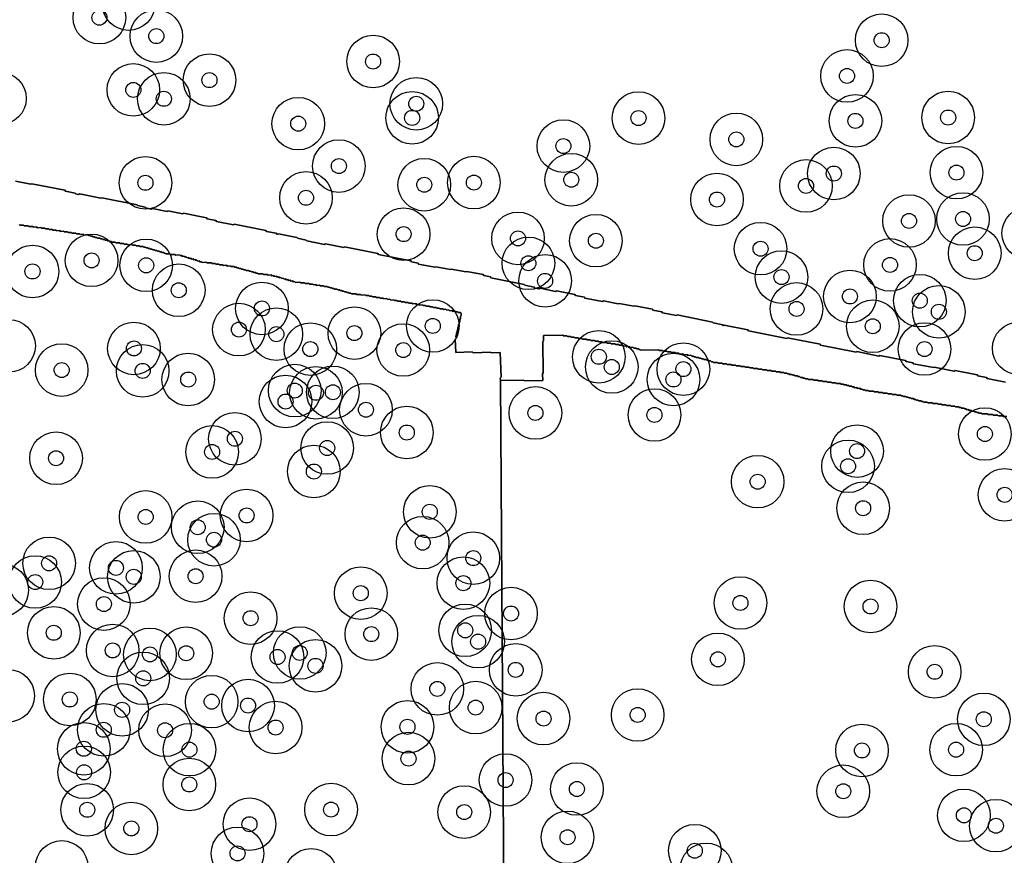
# Model space of a CAD drawing. Header units: inches. Extents: x 128668 to 131679, y 413272 to 413787.
# Tile 15 of 116: x 129053 to 129118, y 413614 to 413669. Entities that reach past the tile are written whole.
import ezdxf

# ---------------------------------------------------------------- set-up
doc = ezdxf.new("R2010")
doc.units = ezdxf.units.IN
doc.header["$MEASUREMENT"] = 0
doc.header["$PDMODE"] = 33
doc.header["$PDSIZE"] = -3
for name, color, linetype in [('Niet gedetecteerde gebieden (D-gebied) (ca. 44.659 m2)', 1, 'Continuous'), ('Significante objecten binnen onderzoeksgebied', 3, 'Continuous'), ('Veiligheidsmarge objecten d.d. 230531', 6, 'Continuous'), ('Vrijgegeven gebieden (A+B gebied) (ca. 609.035 m2)', 3, 'Continuous')]:
    doc.layers.add(name, color=color, linetype=linetype)

msp = doc.modelspace()

# ---------------------------------------------------------------- linework, layer by layer
at = {"layer": 'Niet gedetecteerde gebieden (D-gebied) (ca. 44.659 m2)'}
for points in [[(129052.339, 413658.742), (129053.369, 413658.536), (129053.427, 413658.575), (129055.634, 413658.134), (129055.673, 413658.075), (129056.31, 413657.948), (129056.35, 413657.889), (129056.546, 413657.85), (129056.604, 413657.889), (129058.026, 413657.605), (129058.085, 413657.644), (129060.438, 413657.174), (129060.478, 413657.115), (129060.968, 413657.017), (129061.007, 413656.958), (129061.399, 413656.88), (129061.458, 413656.919), (129062.439, 413656.723), (129062.497, 413656.762), (129063.478, 413656.566), (129063.537, 413656.606), (129065.057, 413656.302), (129065.096, 413656.243), (129065.684, 413656.125), (129065.723, 413656.067), (129066.851, 413655.841), (129066.91, 413655.881), (129069.018, 413655.459), (129069.057, 413655.4), (129069.695, 413655.273), (129069.734, 413655.214), (129069.783, 413655.204), (129069.842, 413655.244), (129071.067, 413654.999), (129071.107, 413654.94), (129071.695, 413654.822), (129071.734, 413654.763), (129072.911, 413654.528), (129072.97, 413654.567), (129074.195, 413654.323), (129074.254, 413654.362), (129076.46, 413653.921), (129076.5, 413653.862), (129078.657, 413653.431), (129078.696, 413653.372), (129079.137, 413653.284), (129079.177, 413653.225), (129080.255, 413653.009), (129080.314, 413653.049), (129081.295, 413652.853), (129081.353, 413652.892), (129082.334, 413652.696), (129082.393, 413652.735), (129083.471, 413652.52), (129083.51, 413652.461), (129083.952, 413652.373), (129083.991, 413652.314), (129086.197, 413651.873), (129086.236, 413651.814), (129086.874, 413651.687), (129086.913, 413651.628), (129087.207, 413651.569), (129087.266, 413651.608), (129088.295, 413651.402), (129088.354, 413651.442), (129089.58, 413651.197), (129089.619, 413651.138), (129090.208, 413651.02), (129090.247, 413650.962), (129091.424, 413650.726), (129091.482, 413650.766), (129092.463, 413650.57), (129092.522, 413650.609), (129093.502, 413650.413), (129093.561, 413650.452), (129094.738, 413650.217), (129094.777, 413650.158), (129095.365, 413650.041), (129095.404, 413649.982), (129096.336, 413649.796), (129096.395, 413649.835), (129098.748, 413649.365), (129098.787, 413649.306), (129099.425, 413649.178), (129099.464, 413649.119), (129099.523, 413649.159), (129101.092, 413648.845), (129101.131, 413648.786), (129103.68, 413648.277), (129103.739, 413648.316), (129105.896, 413647.885), (129105.935, 413647.826), (129108.289, 413647.356), (129108.348, 413647.395), (129109.818, 413647.101), (129109.877, 413647.14), (129111.593, 413646.797), (129111.632, 413646.738), (129112.074, 413646.65), (129112.113, 413646.591), (129113.437, 413646.327), (129113.495, 413646.366), (129114.819, 413646.102), (129114.878, 413646.141), (129116.349, 413645.847), (129116.388, 413645.788), (129116.976, 413645.67), (129117.016, 413645.612), (129118.241, 413645.367)], [(129118.331, 413643.076), (129118.081, 413643.071), (129118.03, 413643.121), (129117.78, 413643.116), (129117.729, 413643.165), (129117.429, 413643.16), (129117.378, 413643.209), (129117.078, 413643.203), (129117.027, 413643.253), (129116.678, 413643.246), (129116.627, 413643.295), (129116.477, 413643.293), (129116.426, 413643.342), (129116.326, 413643.34), (129116.275, 413643.389), (129116.175, 413643.387), (129116.124, 413643.436), (129116.024, 413643.435), (129115.973, 413643.484), (129115.823, 413643.481), (129115.772, 413643.53), (129115.672, 413643.528), (129115.622, 413643.577), (129115.522, 413643.576), (129115.471, 413643.625), (129115.321, 413643.622), (129115.27, 413643.671), (129115.17, 413643.669), (129115.119, 413643.718), (129114.919, 413643.715), (129114.868, 413643.764), (129114.618, 413643.759), (129114.567, 413643.808), (129114.317, 413643.804), (129114.266, 413643.853), (129114.016, 413643.849), (129113.966, 413643.898), (129113.766, 413643.894), (129113.715, 413643.943), (129113.415, 413643.938), (129113.364, 413643.987), (129113.064, 413643.981), (129113.013, 413644.031), (129112.813, 413644.027), (129112.762, 413644.076), (129112.662, 413644.074), (129112.611, 413644.123), (129112.462, 413644.121), (129112.411, 413644.17), (129112.311, 413644.168), (129112.26, 413644.217), (129112.16, 413644.215), (129112.109, 413644.264), (129111.959, 413644.262), (129111.908, 413644.311), (129111.808, 413644.309), (129111.757, 413644.358), (129111.657, 413644.356), (129111.606, 413644.405), (129111.456, 413644.403), (129111.405, 413644.452), (129111.306, 413644.45), (129111.255, 413644.499), (129111.005, 413644.495), (129110.954, 413644.544), (129110.704, 413644.539), (129110.653, 413644.588), (129110.403, 413644.584), (129110.352, 413644.633), (129110.102, 413644.628), (129110.051, 413644.677), (129109.801, 413644.673), (129109.751, 413644.722), (129109.501, 413644.718), (129109.45, 413644.767), (129109.15, 413644.761), (129109.099, 413644.81), (129108.899, 413644.807), (129108.848, 413644.856), (129108.748, 413644.854), (129108.697, 413644.903), (129108.597, 413644.901), (129108.546, 413644.951), (129108.396, 413644.948), (129108.345, 413644.997), (129108.195, 413644.994), (129108.144, 413645.043), (129108.045, 413645.041), (129107.994, 413645.091), (129107.844, 413645.088), (129107.793, 413645.137), (129107.693, 413645.135), (129107.642, 413645.184), (129107.492, 413645.182), (129107.441, 413645.231), (129107.291, 413645.228), (129107.24, 413645.277), (129106.99, 413645.273), (129106.939, 413645.322), (129106.69, 413645.317), (129106.639, 413645.366), (129106.389, 413645.362), (129106.338, 413645.411), (129106.088, 413645.406), (129106.037, 413645.455), (129105.787, 413645.451), (129105.736, 413645.5), (129105.486, 413645.496), (129105.435, 413645.545), (129105.135, 413645.539), (129105.084, 413645.588), (129104.935, 413645.586), (129104.884, 413645.635), (129104.784, 413645.633), (129104.733, 413645.682), (129104.583, 413645.679), (129104.532, 413645.729), (129104.432, 413645.727), (129104.381, 413645.776), (129104.231, 413645.773), (129104.18, 413645.822), (129104.08, 413645.82), (129104.029, 413645.869), (129103.879, 413645.867), (129103.828, 413645.916), (129103.729, 413645.914), (129103.678, 413645.963), (129103.528, 413645.96), (129103.477, 413646.01), (129103.277, 413646.006), (129103.226, 413646.055), (129102.976, 413646.051), (129102.925, 413646.1), (129102.675, 413646.095), (129102.624, 413646.144), (129102.374, 413646.14), (129102.323, 413646.189), (129102.073, 413646.184), (129102.023, 413646.234), (129101.773, 413646.229), (129101.722, 413646.278), (129101.472, 413646.274), (129101.421, 413646.323), (129101.221, 413646.319), (129101.17, 413646.368), (129100.92, 413646.364), (129100.869, 413646.413), (129100.619, 413646.408), (129100.569, 413646.457), (129100.319, 413646.453), (129100.268, 413646.502), (129100.018, 413646.497), (129099.967, 413646.547), (129099.717, 413646.542), (129099.666, 413646.591), (129099.416, 413646.587), (129099.365, 413646.636), (129099.115, 413646.631), (129099.064, 413646.68), (129098.814, 413646.676), (129098.764, 413646.725), (129098.663, 413646.723), (129098.613, 413646.772), (129098.513, 413646.771), (129098.462, 413646.82), (129098.362, 413646.818), (129098.311, 413646.867), (129098.161, 413646.864), (129098.11, 413646.913), (129098.01, 413646.911), (129097.959, 413646.961), (129097.859, 413646.959), (129097.808, 413647.008), (129097.658, 413647.005), (129097.608, 413647.054), (129097.508, 413647.052), (129097.457, 413647.102), (129097.357, 413647.1), (129097.306, 413647.149), (129097.106, 413647.145), (129097.055, 413647.194), (129096.805, 413647.19), (129096.754, 413647.239), (129096.554, 413647.235), (129096.503, 413647.284), (129096.303, 413647.281), (129096.252, 413647.33), (129096.003, 413647.325), (129095.952, 413647.374), (129095.752, 413647.371), (129095.701, 413647.42), (129095.451, 413647.416), (129095.4, 413647.465), (129095.2, 413647.461), (129095.149, 413647.51), (129093.949, 413647.489), (129093.898, 413647.538), (129093.848, 413647.537), (129093.798, 413647.586), (129093.698, 413647.584), (129093.647, 413647.633), (129093.497, 413647.631), (129093.446, 413647.68), (129093.246, 413647.676), (129093.195, 413647.725), (129093.045, 413647.722), (129092.994, 413647.771), (129092.794, 413647.768), (129092.743, 413647.817), (129092.543, 413647.813), (129092.492, 413647.863), (129092.293, 413647.859), (129092.242, 413647.908), (129091.992, 413647.903), (129091.941, 413647.953), (129091.741, 413647.949), (129091.69, 413647.998), (129091.44, 413647.994), (129091.389, 413648.043), (129091.189, 413648.039), (129091.138, 413648.088), (129090.938, 413648.085), (129090.887, 413648.134), (129090.637, 413648.129), (129090.587, 413648.178), (129090.387, 413648.175), (129090.336, 413648.224), (129090.086, 413648.219), (129090.035, 413648.268), (129089.835, 413648.265), (129089.784, 413648.314), (129089.584, 413648.31), (129089.533, 413648.359), (129089.333, 413648.356), (129089.282, 413648.405), (129089.082, 413648.401), (129089.032, 413648.45), (129088.832, 413648.447), (129088.781, 413648.496), (129087.481, 413648.473), (129087.487, 413648.123), (129087.438, 413648.072), (129087.476, 413645.972), (129087.427, 413645.921), (129087.435, 413645.471), (129086.235, 413645.45), (129086.184, 413645.499), (129084.619, 413645.471), (129084.613, 413645.636), (129084.661, 413645.688), (129084.603, 413647.337), (129084.003, 413647.315), (129083.951, 413647.363), (129082.802, 413647.323), (129082.751, 413647.371), (129081.651, 413647.332), (129081.619, 413648.231), (129081.667, 413648.283), (129081.662, 413648.433), (129081.71, 413648.484), (129081.705, 413648.634), (129081.753, 413648.686), (129081.75, 413648.786), (129081.798, 413648.838), (129081.792, 413648.988), (129081.841, 413649.039), (129081.835, 413649.189), (129081.883, 413649.241), (129081.88, 413649.341), (129081.928, 413649.393), (129081.923, 413649.543), (129081.971, 413649.594), (129081.966, 413649.744), (129082.014, 413649.796), (129082.008, 413649.946), (129081.957, 413649.994), (129081.807, 413649.989), (129081.755, 413650.037), (129081.655, 413650.033), (129081.603, 413650.082), (129081.453, 413650.076), (129081.402, 413650.124), (129081.252, 413650.119), (129081.2, 413650.167), (129081.05, 413650.162), (129080.999, 413650.21), (129080.849, 413650.205), (129080.797, 413650.253), (129080.597, 413650.246), (129080.545, 413650.294), (129080.395, 413650.289), (129080.344, 413650.337), (129080.144, 413650.33), (129080.092, 413650.378), (129079.942, 413650.373), (129079.89, 413650.421), (129079.69, 413650.414), (129079.639, 413650.462), (129079.489, 413650.457), (129079.437, 413650.505), (129079.237, 413650.498), (129079.186, 413650.546), (129079.036, 413650.541), (129078.984, 413650.589), (129078.784, 413650.582), (129078.732, 413650.63), (129078.532, 413650.623), (129078.481, 413650.671), (129078.281, 413650.664), (129078.229, 413650.712), (129078.029, 413650.705), (129077.977, 413650.753), (129077.778, 413650.746), (129077.726, 413650.794), (129077.576, 413650.789), (129077.524, 413650.837), (129077.324, 413650.83), (129077.273, 413650.878), (129077.123, 413650.873), (129077.071, 413650.921), (129076.871, 413650.914), (129076.819, 413650.962), (129076.62, 413650.955), (129076.568, 413651.003), (129076.368, 413650.996), (129076.316, 413651.044), (129076.116, 413651.037), (129076.065, 413651.085), (129075.915, 413651.08), (129075.863, 413651.128), (129075.663, 413651.121), (129075.611, 413651.169), (129075.362, 413651.16), (129075.31, 413651.208), (129075.06, 413651.199), (129075.008, 413651.248), (129074.709, 413651.237), (129074.657, 413651.285), (129074.557, 413651.282), (129074.505, 413651.33), (129074.405, 413651.326), (129074.353, 413651.374), (129074.253, 413651.371), (129074.202, 413651.419), (129074.102, 413651.416), (129074.05, 413651.464), (129073.95, 413651.46), (129073.898, 413651.508), (129073.798, 413651.505), (129073.747, 413651.553), (129073.597, 413651.548), (129073.545, 413651.596), (129073.445, 413651.592), (129073.393, 413651.64), (129073.293, 413651.637), (129073.242, 413651.685), (129073.142, 413651.681), (129073.09, 413651.73), (129072.89, 413651.723), (129072.838, 413651.771), (129072.639, 413651.764), (129072.587, 413651.812), (129072.387, 413651.805), (129072.335, 413651.853), (129072.185, 413651.848), (129072.134, 413651.896), (129071.934, 413651.889), (129071.882, 413651.937), (129071.632, 413651.928), (129071.58, 413651.976), (129071.331, 413651.967), (129071.279, 413652.016), (129070.979, 413652.005), (129070.927, 413652.053), (129070.827, 413652.049), (129070.776, 413652.098), (129070.676, 413652.094), (129070.624, 413652.142), (129070.524, 413652.139), (129070.472, 413652.187), (129070.372, 413652.183), (129070.321, 413652.231), (129070.221, 413652.228), (129070.169, 413652.276), (129070.069, 413652.273), (129070.017, 413652.321), (129069.917, 413652.317), (129069.866, 413652.365), (129069.766, 413652.362), (129069.714, 413652.41), (129069.564, 413652.405), (129069.512, 413652.453), (129069.412, 413652.449), (129069.361, 413652.497), (129069.161, 413652.49), (129069.109, 413652.539), (129068.859, 413652.53), (129068.808, 413652.578), (129068.508, 413652.567), (129068.456, 413652.615), (129068.356, 413652.612), (129068.304, 413652.66), (129068.204, 413652.657), (129068.153, 413652.705), (129068.053, 413652.701), (129068.001, 413652.749), (129067.901, 413652.746), (129067.849, 413652.794), (129067.699, 413652.789), (129067.648, 413652.837), (129067.548, 413652.833), (129067.496, 413652.881), (129067.396, 413652.878), (129067.344, 413652.926), (129067.244, 413652.922), (129067.193, 413652.971), (129067.093, 413652.967), (129067.041, 413653.015), (129066.941, 413653.012), (129066.889, 413653.06), (129066.689, 413653.053), (129066.638, 413653.101), (129066.438, 413653.094), (129066.386, 413653.142), (129066.186, 413653.135), (129066.134, 413653.183), (129065.935, 413653.176), (129065.883, 413653.224), (129065.683, 413653.217), (129065.631, 413653.265), (129065.431, 413653.258), (129065.38, 413653.306), (129065.08, 413653.296), (129065.028, 413653.344), (129064.778, 413653.335), (129064.727, 413653.383), (129064.627, 413653.38), (129064.575, 413653.428), (129064.475, 413653.424), (129064.423, 413653.473), (129064.373, 413653.471), (129064.321, 413653.519), (129064.222, 413653.515), (129064.17, 413653.563), (129064.07, 413653.56), (129064.018, 413653.608), (129063.918, 413653.605), (129063.867, 413653.653), (129063.766, 413653.649), (129063.715, 413653.697), (129063.615, 413653.694), (129063.563, 413653.742), (129063.463, 413653.738), (129063.411, 413653.787), (129063.312, 413653.783), (129063.26, 413653.831), (129063.01, 413653.822), (129062.958, 413653.871), (129062.658, 413653.86), (129062.607, 413653.908), (129062.357, 413653.899), (129062.305, 413653.947), (129062.255, 413653.946), (129062.203, 413653.994), (129062.104, 413653.99), (129062.052, 413654.038), (129061.952, 413654.035), (129061.9, 413654.083), (129061.8, 413654.08), (129061.748, 413654.128), (129061.648, 413654.124), (129061.597, 413654.172), (129061.497, 413654.169), (129061.445, 413654.217), (129061.345, 413654.213), (129061.293, 413654.262), (129061.193, 413654.258), (129061.142, 413654.306), (129061.042, 413654.303), (129060.99, 413654.351), (129060.89, 413654.347), (129060.838, 413654.396), (129060.639, 413654.388), (129060.587, 413654.437), (129060.387, 413654.429), (129060.335, 413654.478), (129060.135, 413654.471), (129060.084, 413654.519), (129059.834, 413654.51), (129059.782, 413654.558), (129059.582, 413654.551), (129059.53, 413654.599), (129059.33, 413654.592), (129059.279, 413654.64), (129059.029, 413654.631), (129058.977, 413654.679), (129058.777, 413654.672), (129058.726, 413654.721), (129058.626, 413654.717), (129058.574, 413654.765), (129058.474, 413654.762), (129058.422, 413654.81), (129058.322, 413654.806), (129058.271, 413654.854), (129058.171, 413654.851), (129058.119, 413654.899), (129058.019, 413654.896), (129057.967, 413654.944), (129057.817, 413654.938), (129057.766, 413654.987), (129057.666, 413654.983), (129057.614, 413655.031), (129057.514, 413655.028), (129057.462, 413655.076), (129057.362, 413655.072), (129057.311, 413655.12), (129057.211, 413655.117), (129057.159, 413655.165), (129056.909, 413655.156), (129056.857, 413655.204), (129056.657, 413655.197), (129056.606, 413655.245), (129056.406, 413655.238), (129056.354, 413655.287), (129056.104, 413655.278), (129056.053, 413655.326), (129055.853, 413655.319), (129055.801, 413655.367), (129055.601, 413655.36), (129055.549, 413655.408), (129055.35, 413655.401), (129055.298, 413655.449), (129055.098, 413655.442), (129055.046, 413655.49), (129054.846, 413655.483), (129054.795, 413655.531), (129054.595, 413655.524), (129054.543, 413655.572), (129054.343, 413655.565), (129054.291, 413655.613), (129054.091, 413655.606), (129054.04, 413655.655), (129053.79, 413655.646), (129053.738, 413655.694), (129053.538, 413655.687), (129053.487, 413655.735), (129053.237, 413655.726), (129053.185, 413655.774), (129052.935, 413655.765), (129052.883, 413655.813), (129052.634, 413655.805), (129052.582, 413655.853)]]:
    msp.add_lwpolyline(points, dxfattribs=at)
at = {"layer": 'Significante objecten binnen onderzoeksgebied'}
for p in [(129057.934, 413669.629), (129061.723, 413668.4), (129109.995, 413668.126), (129076.15, 413666.708), (129107.69, 413665.749), (129065.257, 413665.469), (129060.191, 413664.819), (129062.221, 413664.228), (129079.022, 413663.896), (129071.167, 413662.57), (129078.748, 413662.957), (129093.812, 413662.943), (129108.25, 413662.757), (129114.421, 413662.98), (129088.812, 413661.079), (129100.322, 413661.523), (129073.872, 413659.749), (129106.813, 413659.249), (129114.974, 413659.311), (129060.997, 413658.633), (129079.554, 413658.506), (129082.856, 413658.646), (129089.339, 413658.838), (129104.96, 413658.426), (129071.684, 413657.635), (129099.035, 413657.521), (129111.814, 413656.093), (129115.411, 413656.224), (129078.18, 413655.216), (129085.792, 413654.932), (129090.977, 413654.779), (129101.936, 413654.247), (129116.189, 413653.945), (129057.412, 413653.469), (129086.485, 413653.274), (129053.481, 413652.73), (129061.045, 413653.138), (129110.552, 413653.166), (129087.598, 413652.105), (129103.329, 413652.358), (129063.214, 413651.479), (129107.885, 413651.067), (129112.534, 413650.788), (129068.749, 413650.269), (129104.331, 413650.236), (129113.802, 413650.045), (129067.22, 413648.861), (129074.904, 413648.628), (129080.122, 413649.103), (129109.403, 413649.081), (129069.709, 413648.556), (129060.231, 413647.607), (129071.973, 413647.563), (129078.156, 413647.5), (129112.847, 413647.566), (129091.172, 413647.051), (129055.422, 413646.167), (129060.813, 413646.112), (129092.033, 413646.371), (129096.799, 413646.229), (129063.845, 413645.536), (129096.14, 413645.54), (129070.934, 413644.799), (129073.471, 413644.686), (129070.323, 413644.071), (129072.344, 413644.654), (129075.672, 413643.526), (129086.952, 413643.311), (129094.875, 413643.177), (129066.951, 413641.593), (129078.392, 413642.007), (129116.865, 413641.909), (129073.091, 413640.976), (129108.359, 413640.771), (129055.047, 413640.295), (129065.434, 413640.715), (129107.758, 413639.76), (129072.207, 413639.41), (129101.744, 413638.734), (129118.179, 413637.859), (129108.762, 413636.966), (129061.011, 413636.387), (129067.73, 413636.486), (129079.923, 413636.727), (129064.478, 413635.7), (129065.561, 413634.871), (129079.45, 413634.676), (129082.817, 413633.644), (129054.586, 413633.299), (129059.032, 413632.996), (129060.222, 413632.4), (129064.337, 413632.44), (129053.659, 413632.054), (129082.158, 413631.978), (129075.327, 413631.313), (129058.232, 413630.588), (129100.598, 413630.661), (129109.257, 413630.426), (129067.996, 413629.647), (129085.329, 413629.955), (129054.897, 413628.674), (129076.029, 413628.587), (129082.28, 413628.837), (129083.14, 413628.085), (129058.818, 413627.501), (129061.297, 413627.237), (129063.708, 413627.312), (129069.788, 413627.062), (129071.264, 413627.331), (129072.315, 413626.473), (129099.098, 413626.906), (129085.64, 413626.206), (129113.522, 413626.078), (129060.847, 413625.641), (129080.425, 413624.938), (129055.965, 413624.236), (129065.404, 413624.089), (129067.826, 413623.83), (129082.974, 413623.694), (129059.446, 413623.545), (129093.755, 413623.203), (129078.436, 413622.414), (129087.492, 413622.961), (129116.794, 413622.915), (129058.225, 413622.217), (129062.304, 413622.184), (129069.66, 413622.368), (129056.897, 413620.953), (129063.927, 413620.894), (129108.686, 413620.841), (129114.95, 413620.892), (129078.504, 413620.299), (129056.917, 413619.385), (129063.916, 413618.575), (129084.965, 413618.872), (129089.713, 413618.274), (129107.441, 413618.123), (129057.121, 413616.889), (129073.351, 413616.902), (129082.214, 413616.74), (129115.47, 413616.52), (129067.92, 413615.929), (129117.598, 413615.831), (129060.057, 413615.649), (129089.089, 413615.059), (129067.126, 413613.989), (129097.558, 413614.167)]:
    msp.add_point(p, dxfattribs=at)
at = {"layer": 'Veiligheidsmarge objecten d.d. 230531', "color": 6, "linetype": 'Continuous', "lineweight": 25}
for centre in [(129059.876, 413670.531), (129057.934, 413669.629), (129061.723, 413668.4), (129109.995, 413668.126), (129076.15, 413666.708), (129107.69, 413665.749), (129065.257, 413665.469), (129060.191, 413664.819), (129051.314, 413664.254), (129062.221, 413664.228), (129079.022, 413663.896), (129071.167, 413662.57), (129078.748, 413662.957), (129093.812, 413662.943), (129108.25, 413662.757), (129114.421, 413662.98), (129100.322, 413661.523), (129088.812, 413661.079), (129073.872, 413659.749), (129106.813, 413659.249), (129114.974, 413659.311), (129060.997, 413658.633), (129079.554, 413658.506), (129082.856, 413658.646), (129089.339, 413658.838), (129104.96, 413658.426), (129071.684, 413657.635), (129099.035, 413657.521), (129111.814, 413656.093), (129115.411, 413656.224), (129078.18, 413655.216), (129119.754, 413655.284), (129085.792, 413654.932), (129090.977, 413654.779), (129101.936, 413654.247), (129116.189, 413653.945), (129057.412, 413653.469), (129086.485, 413653.274), (129053.481, 413652.73), (129061.045, 413653.138), (129110.552, 413653.166), (129087.598, 413652.105), (129103.329, 413652.358), (129063.214, 413651.479), (129107.885, 413651.067), (129112.534, 413650.788), (129068.749, 413650.269), (129104.331, 413650.236), (129113.802, 413650.045), (129067.22, 413648.861), (129080.122, 413649.103), (129109.403, 413649.081), (129069.709, 413648.556), (129074.904, 413648.628), (129051.92, 413647.776), (129060.231, 413647.607), (129071.973, 413647.563), (129078.156, 413647.5), (129112.847, 413647.566), (129119.116, 413647.615), (129091.172, 413647.051), (129055.422, 413646.167), (129060.813, 413646.112), (129092.033, 413646.371), (129096.799, 413646.229), (129063.845, 413645.536), (129096.14, 413645.54), (129070.934, 413644.799), (129070.323, 413644.071), (129072.344, 413644.654), (129073.471, 413644.686), (129075.672, 413643.526), (129086.952, 413643.311), (129094.875, 413643.177), (129066.951, 413641.593), (129078.392, 413642.007), (129116.865, 413641.909), (129073.091, 413640.976), (129055.047, 413640.295), (129065.434, 413640.715), (129108.359, 413640.771), (129107.758, 413639.76), (129072.207, 413639.41), (129101.744, 413638.734), (129118.179, 413637.859), (129108.762, 413636.966), (129061.011, 413636.387), (129067.73, 413636.486), (129079.923, 413636.727), (129064.478, 413635.7), (129065.561, 413634.871), (129079.45, 413634.676), (129082.817, 413633.644), (129054.586, 413633.299), (129059.032, 413632.996), (129060.222, 413632.4), (129064.337, 413632.44), (129053.659, 413632.054), (129082.158, 413631.978), (129051.465, 413631.511), (129075.327, 413631.313), (129058.232, 413630.588), (129100.598, 413630.661), (129109.257, 413630.426), (129085.329, 413629.955), (129067.996, 413629.647), (129054.897, 413628.674), (129076.029, 413628.587), (129082.28, 413628.837), (129083.14, 413628.085), (129058.818, 413627.501), (129061.297, 413627.237), (129063.708, 413627.312), (129069.788, 413627.062), (129071.264, 413627.331), (129072.315, 413626.473), (129099.098, 413626.906), (129085.64, 413626.206), (129113.522, 413626.078), (129060.847, 413625.641), (129051.86, 413624.482), (129080.425, 413624.938), (129055.965, 413624.236), (129065.404, 413624.089), (129067.826, 413623.83), (129059.446, 413623.545), (129082.974, 413623.694), (129093.755, 413623.203), (129087.492, 413622.961), (129116.794, 413622.915), (129058.225, 413622.217), (129062.304, 413622.184), (129069.66, 413622.368), (129078.436, 413622.414), (129056.897, 413620.953), (129063.927, 413620.894), (129108.686, 413620.841), (129114.95, 413620.892), (129078.504, 413620.299), (129056.917, 413619.385), (129063.916, 413618.575), (129084.965, 413618.872), (129089.713, 413618.274), (129107.441, 413618.123), (129057.121, 413616.889), (129073.351, 413616.902), (129082.214, 413616.74), (129067.92, 413615.929), (129115.47, 413616.52), (129060.057, 413615.649), (129117.598, 413615.831), (129089.089, 413615.059), (129067.126, 413613.989), (129097.558, 413614.167), (129055.427, 413613.088), (129098.322, 413612.928), (129072.021, 413612.561)]:
    msp.add_circle(centre, 1.75, dxfattribs=at)
at = {"layer": 'Vrijgegeven gebieden (A+B gebied) (ca. 609.035 m2)'}
for points in [[(129118.241, 413645.367, 0), (129117.016, 413645.612, 0), (129116.976, 413645.67, 0), (129116.388, 413645.788, 0), (129116.349, 413645.847, 0), (129114.878, 413646.141, 0), (129114.819, 413646.102, 0), (129113.495, 413646.366, 0), (129113.437, 413646.327, 0), (129112.113, 413646.591, 0), (129112.074, 413646.65, 0), (129111.632, 413646.738, 0), (129111.593, 413646.797, 0), (129109.877, 413647.14, 0), (129109.818, 413647.101, 0), (129108.348, 413647.395, 0), (129108.289, 413647.356, 0), (129105.935, 413647.826, 0), (129105.896, 413647.885, 0), (129103.739, 413648.316, 0), (129103.68, 413648.277, 0), (129101.131, 413648.786, 0), (129101.092, 413648.845, 0), (129099.523, 413649.159, 0), (129099.464, 413649.119, 0), (129099.425, 413649.178, 0), (129098.787, 413649.306, 0), (129098.748, 413649.365, 0), (129096.395, 413649.835, 0), (129096.336, 413649.796, 0), (129095.404, 413649.982, 0), (129095.365, 413650.041, 0), (129094.777, 413650.158, 0), (129094.738, 413650.217, 0), (129093.561, 413650.452, 0), (129093.502, 413650.413, 0), (129092.522, 413650.609, 0), (129092.463, 413650.57, 0), (129091.482, 413650.766, 0), (129091.424, 413650.726, 0), (129090.247, 413650.962, 0), (129090.208, 413651.02, 0), (129089.619, 413651.138, 0), (129089.58, 413651.197, 0), (129088.354, 413651.442, 0), (129088.295, 413651.402, 0), (129087.266, 413651.608, 0), (129087.207, 413651.569, 0), (129086.913, 413651.628, 0), (129086.874, 413651.687, 0), (129086.236, 413651.814, 0), (129086.197, 413651.873, 0), (129083.991, 413652.314, 0), (129083.952, 413652.373, 0), (129083.51, 413652.461, 0), (129083.471, 413652.52, 0), (129082.393, 413652.735, 0), (129082.334, 413652.696, 0), (129081.353, 413652.892, 0), (129081.295, 413652.853, 0), (129080.314, 413653.049, 0), (129080.255, 413653.009, 0), (129079.177, 413653.225, 0), (129079.137, 413653.284, 0), (129078.696, 413653.372, 0), (129078.657, 413653.431, 0), (129076.5, 413653.862, 0), (129076.46, 413653.921, 0), (129074.254, 413654.362, 0), (129074.195, 413654.323, 0), (129072.97, 413654.567, 0), (129072.911, 413654.528, 0), (129071.734, 413654.763, 0), (129071.695, 413654.822, 0), (129071.107, 413654.94, 0), (129071.067, 413654.999, 0), (129069.842, 413655.244, 0), (129069.783, 413655.204, 0), (129069.734, 413655.214, 0), (129069.695, 413655.273, 0), (129069.057, 413655.4, 0), (129069.018, 413655.459, 0), (129066.91, 413655.881, 0), (129066.851, 413655.841, 0), (129065.723, 413656.067, 0), (129065.684, 413656.125, 0), (129065.096, 413656.243, 0), (129065.057, 413656.302, 0), (129063.537, 413656.606, 0), (129063.478, 413656.566, 0), (129062.497, 413656.762, 0), (129062.439, 413656.723, 0), (129061.458, 413656.919, 0), (129061.399, 413656.88, 0), (129061.007, 413656.958, 0), (129060.968, 413657.017, 0), (129060.478, 413657.115, 0), (129060.438, 413657.174, 0), (129058.085, 413657.644, 0), (129058.026, 413657.605, 0), (129056.604, 413657.889, 0), (129056.546, 413657.85, 0), (129056.35, 413657.889, 0), (129056.31, 413657.948, 0), (129055.673, 413658.075, 0), (129055.634, 413658.134, 0), (129053.427, 413658.575, 0), (129053.369, 413658.536, 0), (129052.339, 413658.742, 0)], [(129052.582, 413655.853, 0), (129052.634, 413655.805, 0), (129052.883, 413655.813, 0), (129052.935, 413655.765, 0), (129053.185, 413655.774, 0), (129053.237, 413655.726, 0), (129053.487, 413655.735, 0), (129053.538, 413655.687, 0), (129053.738, 413655.694, 0), (129053.79, 413655.646, 0), (129054.04, 413655.655, 0), (129054.091, 413655.606, 0), (129054.291, 413655.613, 0), (129054.343, 413655.565, 0), (129054.543, 413655.572, 0), (129054.595, 413655.524, 0), (129054.795, 413655.531, 0), (129054.846, 413655.483, 0), (129055.046, 413655.49, 0), (129055.098, 413655.442, 0), (129055.298, 413655.449, 0), (129055.35, 413655.401, 0), (129055.549, 413655.408, 0), (129055.601, 413655.36, 0), (129055.801, 413655.367, 0), (129055.853, 413655.319, 0), (129056.053, 413655.326, 0), (129056.104, 413655.278, 0), (129056.354, 413655.287, 0), (129056.406, 413655.238, 0), (129056.606, 413655.245, 0), (129056.657, 413655.197, 0), (129056.857, 413655.204, 0), (129056.909, 413655.156, 0), (129057.159, 413655.165, 0), (129057.211, 413655.117, 0), (129057.311, 413655.12, 0), (129057.362, 413655.072, 0), (129057.462, 413655.076, 0), (129057.514, 413655.028, 0), (129057.614, 413655.031, 0), (129057.666, 413654.983, 0), (129057.766, 413654.987, 0), (129057.817, 413654.938, 0), (129057.967, 413654.944, 0), (129058.019, 413654.896, 0), (129058.119, 413654.899, 0), (129058.171, 413654.851, 0), (129058.271, 413654.854, 0), (129058.322, 413654.806, 0), (129058.422, 413654.81, 0), (129058.474, 413654.762, 0), (129058.574, 413654.765, 0), (129058.626, 413654.717, 0), (129058.726, 413654.721, 0), (129058.777, 413654.672, 0), (129058.977, 413654.679, 0), (129059.029, 413654.631, 0), (129059.279, 413654.64, 0), (129059.33, 413654.592, 0), (129059.53, 413654.599, 0), (129059.582, 413654.551, 0), (129059.782, 413654.558, 0), (129059.834, 413654.51, 0), (129060.084, 413654.519, 0), (129060.135, 413654.471, 0), (129060.335, 413654.478, 0), (129060.387, 413654.429, 0), (129060.587, 413654.437, 0), (129060.639, 413654.388, 0), (129060.838, 413654.396, 0), (129060.89, 413654.347, 0), (129060.99, 413654.351, 0), (129061.042, 413654.303, 0), (129061.142, 413654.306, 0), (129061.193, 413654.258, 0), (129061.293, 413654.262, 0), (129061.345, 413654.213, 0), (129061.445, 413654.217, 0), (129061.497, 413654.169, 0), (129061.597, 413654.172, 0), (129061.648, 413654.124, 0), (129061.748, 413654.128, 0), (129061.8, 413654.08, 0), (129061.9, 413654.083, 0), (129061.952, 413654.035, 0), (129062.052, 413654.038, 0), (129062.104, 413653.99, 0), (129062.203, 413653.994, 0), (129062.255, 413653.946, 0), (129062.305, 413653.947, 0), (129062.357, 413653.899, 0), (129062.607, 413653.908, 0), (129062.658, 413653.86, 0), (129062.958, 413653.871, 0), (129063.01, 413653.822, 0), (129063.26, 413653.831, 0), (129063.312, 413653.783, 0), (129063.411, 413653.787, 0), (129063.463, 413653.738, 0), (129063.563, 413653.742, 0), (129063.615, 413653.694, 0), (129063.715, 413653.697, 0), (129063.766, 413653.649, 0), (129063.867, 413653.653, 0), (129063.918, 413653.605, 0), (129064.018, 413653.608, 0), (129064.07, 413653.56, 0), (129064.17, 413653.563, 0), (129064.222, 413653.515, 0), (129064.321, 413653.519, 0), (129064.373, 413653.471, 0), (129064.423, 413653.473, 0), (129064.475, 413653.424, 0), (129064.575, 413653.428, 0), (129064.627, 413653.38, 0), (129064.727, 413653.383, 0), (129064.778, 413653.335, 0), (129065.028, 413653.344, 0), (129065.08, 413653.296, 0), (129065.38, 413653.306, 0), (129065.431, 413653.258, 0), (129065.631, 413653.265, 0), (129065.683, 413653.217, 0), (129065.883, 413653.224, 0), (129065.935, 413653.176, 0), (129066.134, 413653.183, 0), (129066.186, 413653.135, 0), (129066.386, 413653.142, 0), (129066.438, 413653.094, 0), (129066.638, 413653.101, 0), (129066.689, 413653.053, 0), (129066.889, 413653.06, 0), (129066.941, 413653.012, 0), (129067.041, 413653.015, 0), (129067.093, 413652.967, 0), (129067.193, 413652.971, 0), (129067.244, 413652.922, 0), (129067.344, 413652.926, 0), (129067.396, 413652.878, 0), (129067.496, 413652.881, 0), (129067.548, 413652.833, 0), (129067.648, 413652.837, 0), (129067.699, 413652.789, 0), (129067.849, 413652.794, 0), (129067.901, 413652.746, 0), (129068.001, 413652.749, 0), (129068.053, 413652.701, 0), (129068.153, 413652.705, 0), (129068.204, 413652.657, 0), (129068.304, 413652.66, 0), (129068.356, 413652.612, 0), (129068.456, 413652.615, 0), (129068.508, 413652.567, 0), (129068.808, 413652.578, 0), (129068.859, 413652.53, 0), (129069.109, 413652.539, 0), (129069.161, 413652.49, 0), (129069.361, 413652.497, 0), (129069.412, 413652.449, 0), (129069.512, 413652.453, 0), (129069.564, 413652.405, 0), (129069.714, 413652.41, 0), (129069.766, 413652.362, 0), (129069.866, 413652.365, 0), (129069.917, 413652.317, 0), (129070.017, 413652.321, 0), (129070.069, 413652.273, 0), (129070.169, 413652.276, 0), (129070.221, 413652.228, 0), (129070.321, 413652.231, 0), (129070.372, 413652.183, 0), (129070.472, 413652.187, 0), (129070.524, 413652.139, 0), (129070.624, 413652.142, 0), (129070.676, 413652.094, 0), (129070.776, 413652.098, 0), (129070.827, 413652.049, 0), (129070.927, 413652.053, 0), (129070.979, 413652.005, 0), (129071.279, 413652.016, 0), (129071.331, 413651.967, 0), (129071.58, 413651.976, 0), (129071.632, 413651.928, 0), (129071.882, 413651.937, 0), (129071.934, 413651.889, 0), (129072.134, 413651.896, 0), (129072.185, 413651.848, 0), (129072.335, 413651.853, 0), (129072.387, 413651.805, 0), (129072.587, 413651.812, 0), (129072.639, 413651.764, 0), (129072.838, 413651.771, 0), (129072.89, 413651.723, 0), (129073.09, 413651.73, 0), (129073.142, 413651.681, 0), (129073.242, 413651.685, 0), (129073.293, 413651.637, 0), (129073.393, 413651.64, 0), (129073.445, 413651.592, 0), (129073.545, 413651.596, 0), (129073.597, 413651.548, 0), (129073.747, 413651.553, 0), (129073.798, 413651.505, 0), (129073.898, 413651.508, 0), (129073.95, 413651.46, 0), (129074.05, 413651.464, 0), (129074.102, 413651.416, 0), (129074.202, 413651.419, 0), (129074.253, 413651.371, 0), (129074.353, 413651.374, 0), (129074.405, 413651.326, 0), (129074.505, 413651.33, 0), (129074.557, 413651.282, 0), (129074.657, 413651.285, 0), (129074.709, 413651.237, 0), (129075.008, 413651.248, 0), (129075.06, 413651.199, 0), (129075.31, 413651.208, 0), (129075.362, 413651.16, 0), (129075.611, 413651.169, 0), (129075.663, 413651.121, 0), (129075.863, 413651.128, 0), (129075.915, 413651.08, 0), (129076.065, 413651.085, 0), (129076.116, 413651.037, 0), (129076.316, 413651.044, 0), (129076.368, 413650.996, 0), (129076.568, 413651.003, 0), (129076.62, 413650.955, 0), (129076.819, 413650.962, 0), (129076.871, 413650.914, 0), (129077.071, 413650.921, 0), (129077.123, 413650.873, 0), (129077.273, 413650.878, 0), (129077.324, 413650.83, 0), (129077.524, 413650.837, 0), (129077.576, 413650.789, 0), (129077.726, 413650.794, 0), (129077.778, 413650.746, 0), (129077.977, 413650.753, 0), (129078.029, 413650.705, 0), (129078.229, 413650.712, 0), (129078.281, 413650.664, 0), (129078.481, 413650.671, 0), (129078.532, 413650.623, 0), (129078.732, 413650.63, 0), (129078.784, 413650.582, 0), (129078.984, 413650.589, 0), (129079.036, 413650.541, 0), (129079.186, 413650.546, 0), (129079.237, 413650.498, 0), (129079.437, 413650.505, 0), (129079.489, 413650.457, 0), (129079.639, 413650.462, 0), (129079.69, 413650.414, 0), (129079.89, 413650.421, 0), (129079.942, 413650.373, 0), (129080.092, 413650.378, 0), (129080.144, 413650.33, 0), (129080.344, 413650.337, 0), (129080.395, 413650.289, 0), (129080.545, 413650.294, 0), (129080.597, 413650.246, 0), (129080.797, 413650.253, 0), (129080.849, 413650.205, 0), (129080.999, 413650.21, 0), (129081.05, 413650.162, 0), (129081.2, 413650.167, 0), (129081.252, 413650.119, 0), (129081.402, 413650.124, 0), (129081.453, 413650.076, 0), (129081.603, 413650.082, 0), (129081.655, 413650.033, 0), (129081.755, 413650.037, 0), (129081.807, 413649.989, 0), (129081.957, 413649.994, 0), (129082.008, 413649.946, 0), (129082.014, 413649.796, 0), (129081.966, 413649.744, 0), (129081.971, 413649.594, 0), (129081.923, 413649.543, 0), (129081.928, 413649.393, 0), (129081.88, 413649.341, 0), (129081.883, 413649.241, 0), (129081.835, 413649.189, 0), (129081.841, 413649.039, 0), (129081.792, 413648.988, 0), (129081.798, 413648.838, 0), (129081.75, 413648.786, 0), (129081.753, 413648.686, 0), (129081.705, 413648.634, 0), (129081.71, 413648.484, 0), (129081.662, 413648.433, 0), (129081.667, 413648.283, 0), (129081.619, 413648.231, 0), (129081.651, 413647.332, 0), (129082.751, 413647.371, 0), (129082.802, 413647.323, 0), (129083.951, 413647.363, 0), (129084.003, 413647.315, 0), (129084.603, 413647.337, 0), (129084.661, 413645.688, 0), (129084.613, 413645.636, 0), (129084.619, 413645.471, 0), (129085.202, 413556.563, 0)], [(129085.202, 413556.563, 0), (129084.619, 413645.471, 0), (129086.184, 413645.499, 0), (129086.235, 413645.45, 0), (129087.435, 413645.471, 0), (129087.427, 413645.921, 0), (129087.476, 413645.972, 0), (129087.438, 413648.072, 0), (129087.487, 413648.123, 0), (129087.481, 413648.473, 0), (129088.781, 413648.496, 0), (129088.832, 413648.447, 0), (129089.032, 413648.45, 0), (129089.082, 413648.401, 0), (129089.282, 413648.405, 0), (129089.333, 413648.356, 0), (129089.533, 413648.359, 0), (129089.584, 413648.31, 0), (129089.784, 413648.314, 0), (129089.835, 413648.265, 0), (129090.035, 413648.268, 0), (129090.086, 413648.219, 0), (129090.336, 413648.224, 0), (129090.387, 413648.175, 0), (129090.587, 413648.178, 0), (129090.637, 413648.129, 0), (129090.887, 413648.134, 0), (129090.938, 413648.085, 0), (129091.138, 413648.088, 0), (129091.189, 413648.039, 0), (129091.389, 413648.043, 0), (129091.44, 413647.994, 0), (129091.69, 413647.998, 0), (129091.741, 413647.949, 0), (129091.941, 413647.953, 0), (129091.992, 413647.903, 0), (129092.242, 413647.908, 0), (129092.293, 413647.859, 0), (129092.492, 413647.863, 0), (129092.543, 413647.813, 0), (129092.743, 413647.817, 0), (129092.794, 413647.768, 0), (129092.994, 413647.771, 0), (129093.045, 413647.722, 0), (129093.195, 413647.725, 0), (129093.246, 413647.676, 0), (129093.446, 413647.68, 0), (129093.497, 413647.631, 0), (129093.647, 413647.633, 0), (129093.698, 413647.584, 0), (129093.798, 413647.586, 0), (129093.848, 413647.537, 0), (129093.898, 413647.538, 0), (129093.949, 413647.489, 0), (129095.149, 413647.51, 0), (129095.2, 413647.461, 0), (129095.4, 413647.465, 0), (129095.451, 413647.416, 0), (129095.701, 413647.42, 0), (129095.752, 413647.371, 0), (129095.952, 413647.374, 0), (129096.003, 413647.325, 0), (129096.252, 413647.33, 0), (129096.303, 413647.281, 0), (129096.503, 413647.284, 0), (129096.554, 413647.235, 0), (129096.754, 413647.239, 0), (129096.805, 413647.19, 0), (129097.055, 413647.194, 0), (129097.106, 413647.145, 0), (129097.306, 413647.149, 0), (129097.357, 413647.1, 0), (129097.457, 413647.102, 0), (129097.508, 413647.052, 0), (129097.608, 413647.054, 0), (129097.658, 413647.005, 0), (129097.808, 413647.008, 0), (129097.859, 413646.959, 0), (129097.959, 413646.961, 0), (129098.01, 413646.911, 0), (129098.11, 413646.913, 0), (129098.161, 413646.864, 0), (129098.311, 413646.867, 0), (129098.362, 413646.818, 0), (129098.462, 413646.82, 0), (129098.513, 413646.771, 0), (129098.613, 413646.772, 0), (129098.663, 413646.723, 0), (129098.764, 413646.725, 0), (129098.814, 413646.676, 0), (129099.064, 413646.68, 0), (129099.115, 413646.631, 0), (129099.365, 413646.636, 0), (129099.416, 413646.587, 0), (129099.666, 413646.591, 0), (129099.717, 413646.542, 0), (129099.967, 413646.547, 0), (129100.018, 413646.497, 0), (129100.268, 413646.502, 0), (129100.319, 413646.453, 0), (129100.569, 413646.457, 0), (129100.619, 413646.408, 0), (129100.869, 413646.413, 0), (129100.92, 413646.364, 0), (129101.17, 413646.368, 0), (129101.221, 413646.319, 0), (129101.421, 413646.323, 0), (129101.472, 413646.274, 0), (129101.722, 413646.278, 0), (129101.773, 413646.229, 0), (129102.023, 413646.234, 0), (129102.073, 413646.184, 0), (129102.323, 413646.189, 0), (129102.374, 413646.14, 0), (129102.624, 413646.144, 0), (129102.675, 413646.095, 0), (129102.925, 413646.1, 0), (129102.976, 413646.051, 0), (129103.226, 413646.055, 0), (129103.277, 413646.006, 0), (129103.477, 413646.01, 0), (129103.528, 413645.96, 0), (129103.678, 413645.963, 0), (129103.729, 413645.914, 0), (129103.828, 413645.916, 0), (129103.879, 413645.867, 0), (129104.029, 413645.869, 0), (129104.08, 413645.82, 0), (129104.18, 413645.822, 0), (129104.231, 413645.773, 0), (129104.381, 413645.776, 0), (129104.432, 413645.727, 0), (129104.532, 413645.729, 0), (129104.583, 413645.679, 0), (129104.733, 413645.682, 0), (129104.784, 413645.633, 0), (129104.884, 413645.635, 0), (129104.935, 413645.586, 0), (129105.084, 413645.588, 0), (129105.135, 413645.539, 0), (129105.435, 413645.545, 0), (129105.486, 413645.496, 0), (129105.736, 413645.5, 0), (129105.787, 413645.451, 0), (129106.037, 413645.455, 0), (129106.088, 413645.406, 0), (129106.338, 413645.411, 0), (129106.389, 413645.362, 0), (129106.639, 413645.366, 0), (129106.69, 413645.317, 0), (129106.939, 413645.322, 0), (129106.99, 413645.273, 0), (129107.24, 413645.277, 0), (129107.291, 413645.228, 0), (129107.441, 413645.231, 0), (129107.492, 413645.182, 0), (129107.642, 413645.184, 0), (129107.693, 413645.135, 0), (129107.793, 413645.137, 0), (129107.844, 413645.088, 0), (129107.994, 413645.091, 0), (129108.045, 413645.041, 0), (129108.144, 413645.043, 0), (129108.195, 413644.994, 0), (129108.345, 413644.997, 0), (129108.396, 413644.948, 0), (129108.546, 413644.951, 0), (129108.597, 413644.901, 0), (129108.697, 413644.903, 0), (129108.748, 413644.854, 0), (129108.848, 413644.856, 0), (129108.899, 413644.807, 0), (129109.099, 413644.81, 0), (129109.15, 413644.761, 0), (129109.45, 413644.767, 0), (129109.501, 413644.718, 0), (129109.751, 413644.722, 0), (129109.801, 413644.673, 0), (129110.051, 413644.677, 0), (129110.102, 413644.628, 0), (129110.352, 413644.633, 0), (129110.403, 413644.584, 0), (129110.653, 413644.588, 0), (129110.704, 413644.539, 0), (129110.954, 413644.544, 0), (129111.005, 413644.495, 0), (129111.255, 413644.499, 0), (129111.306, 413644.45, 0), (129111.405, 413644.452, 0), (129111.456, 413644.403, 0), (129111.606, 413644.405, 0), (129111.657, 413644.356, 0), (129111.757, 413644.358, 0), (129111.808, 413644.309, 0), (129111.908, 413644.311, 0), (129111.959, 413644.262, 0), (129112.109, 413644.264, 0), (129112.16, 413644.215, 0), (129112.26, 413644.217, 0), (129112.311, 413644.168, 0), (129112.411, 413644.17, 0), (129112.462, 413644.121, 0), (129112.611, 413644.123, 0), (129112.662, 413644.074, 0), (129112.762, 413644.076, 0), (129112.813, 413644.027, 0), (129113.013, 413644.031, 0), (129113.064, 413643.981, 0), (129113.364, 413643.987, 0), (129113.415, 413643.938, 0), (129113.715, 413643.943, 0), (129113.766, 413643.894, 0), (129113.966, 413643.898, 0), (129114.016, 413643.849, 0), (129114.266, 413643.853, 0), (129114.317, 413643.804, 0), (129114.567, 413643.808, 0), (129114.618, 413643.759, 0), (129114.868, 413643.764, 0), (129114.919, 413643.715, 0), (129115.119, 413643.718, 0), (129115.17, 413643.669, 0), (129115.27, 413643.671, 0), (129115.321, 413643.622, 0), (129115.471, 413643.625, 0), (129115.522, 413643.576, 0), (129115.622, 413643.577, 0), (129115.672, 413643.528, 0), (129115.772, 413643.53, 0), (129115.823, 413643.481, 0), (129115.973, 413643.484, 0), (129116.024, 413643.435, 0), (129116.124, 413643.436, 0), (129116.175, 413643.387, 0), (129116.275, 413643.389, 0), (129116.326, 413643.34, 0), (129116.426, 413643.342, 0), (129116.477, 413643.293, 0), (129116.627, 413643.295, 0), (129116.678, 413643.246, 0), (129117.027, 413643.253, 0), (129117.078, 413643.203, 0), (129117.378, 413643.209, 0), (129117.429, 413643.16, 0), (129117.729, 413643.165, 0), (129117.78, 413643.116, 0), (129118.03, 413643.121, 0), (129118.081, 413643.071, 0), (129118.331, 413643.076, 0)]]:
    msp.add_polyline3d(points, dxfattribs=at)

doc.saveas('drawing.dxf')
